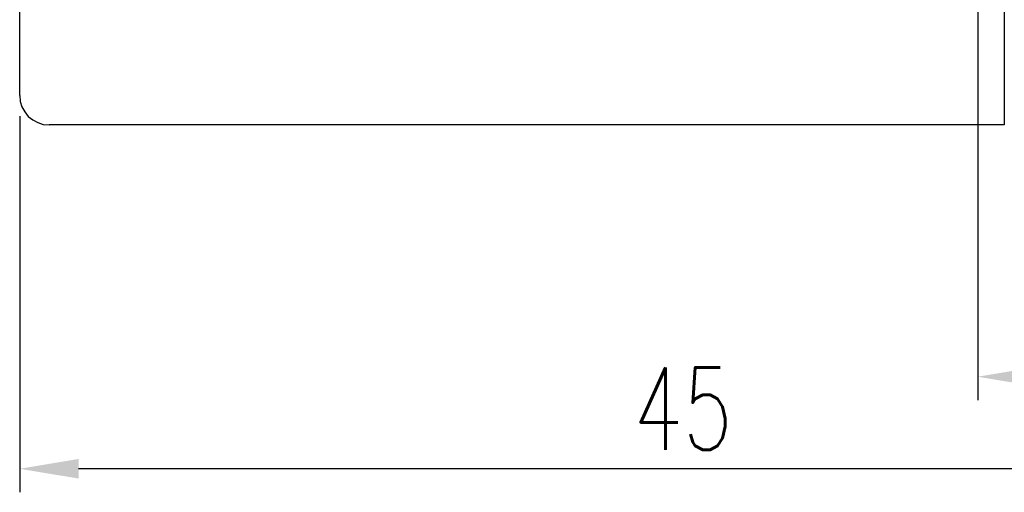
# Model space of a CAD drawing. Extents: x 10 to 498, y 35 to 158.
# Tile 2 of 7: x 67 to 100, y 35 to 51. Entities that reach past the tile are written whole.
import ezdxf

# ---------------------------------------------------------------- set-up
doc = ezdxf.new("R2010")
doc.units = 0
doc.header["$MEASUREMENT"] = 0
doc.layers.add('DIM', color=4, linetype='CONTINUOUS')
doc.layers.add('OUT', color=3, linetype='CONTINUOUS')
doc.styles.add('DIM-7', font='SIMPLEX.shx', dxfattribs={"width": 0.7, "bigfont": 'chineset.shx'})
doc.dimstyles.new('CNS', dxfattribs={"dimtxt": 3.5, "dimasz": 2.5, "dimexe": 1, "dimexo": 1.5, "dimgap": 0.09, "dimtad": 0, "dimdsep": 46, "dimtxsty": 'DIM-7', "dimcen": 0.09, "dimclrd": 1, "dimclre": 1, "dimclrt": 4, "dimadec": 0, "dimazin": 0, "dimtfac": 1, "dimtix": 1, "dimtmove": 2, "dimatfit": 3, "dimfxl": 0, "dimtvp": 0.971429, "dimtolj": 1, "dimarcsym": 0})

# ---------------------------------------------------------------- blocks, each defined once
blk = doc.blocks.new('*D2')
at = {"layer": 'DIM', "color": 0, "lineweight": -2, "transparency": 16777216}
for p, q in [((99.545, 71.547), (99.545, 37.792)), ((112.045, 46.69), (112.045, 37.792)), ((110.045, 38.592), (101.545, 38.592))]:
    blk.add_line(p, q, dxfattribs=at)
at = {"layer": 'DIM', "color": 0, "transparency": 16777216}
for points in [[(101.545, 38.925), (101.545, 38.258), (99.545, 38.592)], [(110.045, 38.925), (110.045, 38.258), (112.045, 38.592)]]:
    blk.add_solid(points, dxfattribs=at)
at = {"layer": 'DIM', "color": 0, "transparency": 16777216, "insert": (105.795, 40.632), "char_height": 2.8, "attachment_point": 5, "style": 'DIM-7'}
blk.add_mtext('\\A1;12.5', dxfattribs=at)
blk = doc.blocks.new('*D3')
at = {"layer": 'DIM', "color": 0, "lineweight": -2, "transparency": 16777216}
for p, q in [((67.045, 47.44), (67.045, 34.667)), ((112.045, 47.44), (112.045, 34.667)), ((110.045, 35.467), (69.045, 35.467))]:
    blk.add_line(p, q, dxfattribs=at)
at = {"layer": 'DIM', "color": 0, "transparency": 16777216}
for points in [[(69.045, 35.8), (69.045, 35.134), (67.045, 35.467)], [(110.045, 35.8), (110.045, 35.134), (112.045, 35.467)]]:
    blk.add_solid(points, dxfattribs=at)
at = {"layer": 'DIM', "color": 0, "transparency": 16777216, "insert": (89.545, 37.507), "char_height": 2.8, "attachment_point": 5, "style": 'DIM-7'}
blk.add_mtext('\\A1;45', dxfattribs=at)

msp = doc.modelspace()

# ---------------------------------------------------------------- linework, layer by layer
at = {"layer": 'OUT', "color": 0}
for p, q in [((100.448, 77.14), (100.448, 47.14)), ((67.045, 48.14), (67.045, 76.14)), ((100.448, 47.14), (68.045, 47.14))]:
    msp.add_line(p, q, dxfattribs=at)
msp.add_arc((68.045, 48.14), 1, 180, 270, dxfattribs=at)

# ---------------------------------------------------------------- dimensions: what is measured, and where the dimension line sits
at = {"layer": 'DIM', "color": 0}
for base, p1, p2, picture, middle in [((99.545, 38.592), (112.045, 47.89), (99.545, 72.747), '*D2', (105.795, 40.632)), ((67.045, 35.467), (112.045, 48.64), (67.045, 48.64), '*D3', (89.545, 37.507))]:
    dim = msp.add_linear_dim(base=base, p1=p1, p2=p2, dimstyle='CNS', override={"dimscale": 0.8, "dimgap": 0.8, "dimtad": 1, "dimtih": 1, "dimtoh": 1, "dimclrd": 0, "dimclre": 0, "dimclrt": 0, "dimadec": 2, "dimazin": 2, "dimtm": 1e-09, "dimtfac": 0.6, "dimtix": 0, "dimtmove": 1, "dimatfit": 0}, dxfattribs=at)
    dim.commit()
    dim.dimension.update_dxf_attribs({"geometry": picture, "text_midpoint": middle})

doc.saveas('drawing.dxf')
